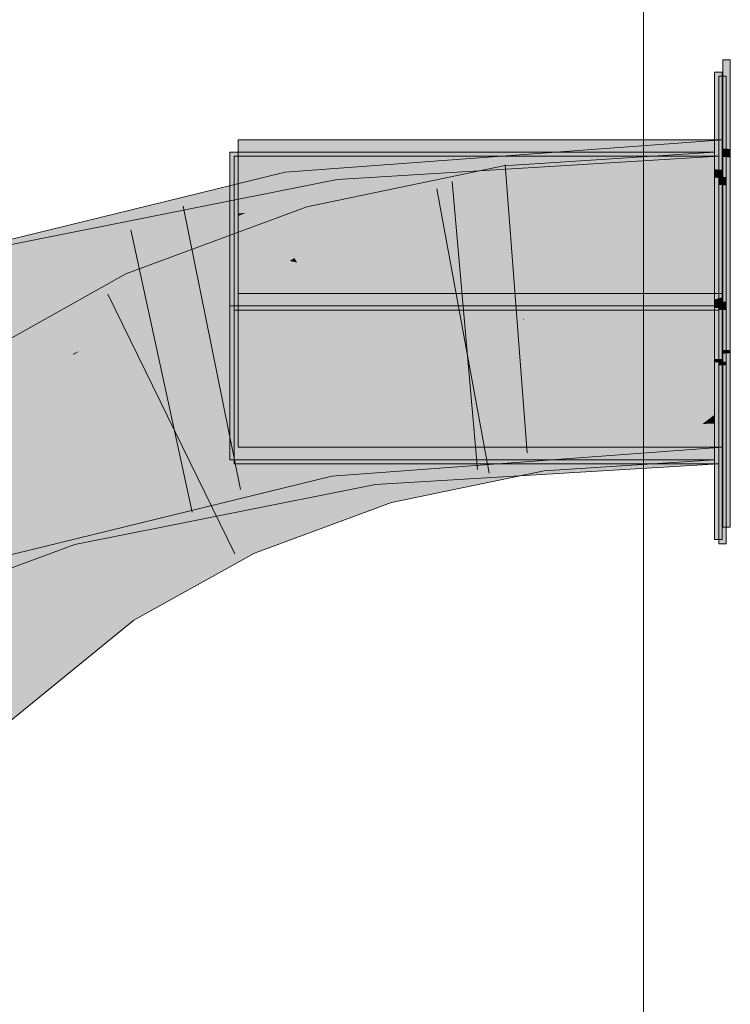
# Model space of a CAD drawing. Extents: x -500 to 300, y 62 to 1162.
# Tile 182 of 256: x 163.728 to 164.306, y 950.991 to 951.791. Entities that reach past the tile are written whole.
import ezdxf
from ezdxf.lldxf.tags import DXFTag

# ---------------------------------------------------------------- set-up
doc = ezdxf.new("R2010")
doc.units = 0
doc.layers.get('0').update_dxf_attribs({"lineweight": 13})
doc.layers.add('E_Detail_Linie_Text_Bem', color=7, linetype='Continuous', lineweight=13)
for name, color, linetype, lineweight, true_color in [('E_Leerrohr 25-A06G93S78I', 7, 'Continuous', 9, 0xff8000), ('E_Leerrohr 25-Shading', 7, 'Continuous', 9, 0xff8000), ('E_Leerrohr 32-A06G93SF8I', 7, 'Continuous', 9, 0x00b300), ('E_Leerrohr 32-Shading', 7, 'Continuous', 9, 0x00b300)]:
    doc.layers.add(name, color=color, linetype=linetype, lineweight=lineweight, true_color=true_color)
tags = doc.linetypes.add('STRICHPUNKT2-A06G93S88I', pattern=[12.7, 6.35, -3.175, 0, -3.175]).pattern_tags.tags
tags[10:11] = [DXFTag(74, 4), DXFTag(75, 0), DXFTag(340, '0'), DXFTag(46, 0.0), DXFTag(50, 0.0), DXFTag(44, 0.0), DXFTag(45, 0.0)]
tags[8:9] = [DXFTag(74, 4), DXFTag(75, 0), DXFTag(340, '0'), DXFTag(46, 0.0), DXFTag(50, 0.0), DXFTag(44, 0.0), DXFTag(45, 0.0)]
tags[6:7] = [DXFTag(74, 4), DXFTag(75, 0), DXFTag(340, '0'), DXFTag(46, 0.0), DXFTag(50, 0.0), DXFTag(44, 0.0), DXFTag(45, 0.0)]
tags[4:5] = [DXFTag(74, 4), DXFTag(75, 0), DXFTag(340, '0'), DXFTag(46, 0.0), DXFTag(50, 0.0), DXFTag(44, 0.0), DXFTag(45, 0.0)]

# ---------------------------------------------------------------- blocks, each defined once
blk = doc.blocks.new('Shading-A06G93GV8I', base_point=(241.45081, 904.12592))
at = {"layer": 'E_Leerrohr 25-Shading', "color": 31, "true_color": 0xecb67f}
for points in [[(164.306, 951.75885), (164.3, 951.75885), (164.306, 951.6864), (164.3, 951.68665)], [(164.29929, 951.74878), (164.29327, 951.74878), (164.29929, 951.66949), (164.29327, 951.66974)], [(164.30264, 951.74542), (164.29665, 951.74542), (164.30264, 951.66364), (164.29665, 951.66388)], [(164.3, 951.69385), (163.90599, 951.69385), (164.3, 951.69385), (163.93158, 951.64734)], [(163.93158, 951.64734), (163.90599, 951.69385), (163.90599, 951.6441)], [(164.3, 951.69385), (163.94685, 951.64929), (163.93712, 951.63727), (163.93361, 951.64362)], [(164.3, 951.69385), (163.93712, 951.63727), (164.3, 951.67743)], [(163.91815, 951.65277), (163.89928, 951.68378), (163.89928, 951.65039)], [(164.16396, 951.68378), (163.89928, 951.68378), (163.91815, 951.65277)], [(164.29327, 951.68378), (164.16396, 951.68378), (163.92413, 951.64294), (163.91815, 951.65277)], [(164.29327, 951.68378), (163.95392, 951.59399), (164.29327, 951.55878)], [(163.95392, 951.59399), (164.29327, 951.68378), (163.97018, 951.61011), (164.12268, 951.66492)], [(164.306, 951.6864), (164.3, 951.68665), (164.306, 951.67957), (164.3, 951.67987)], [(163.92415, 951.64532), (163.90263, 951.68042), (163.90263, 951.64294)], [(163.90263, 951.68042), (163.92415, 951.64532), (164.24155, 951.68042)], [(163.92415, 951.64532), (164.29665, 951.68042), (164.24155, 951.68042)], [(163.92415, 951.64532), (163.95984, 951.5871), (164.29665, 951.68042), (164.24136, 951.55542)], [(164.3, 951.57825), (164.3, 951.67743), (163.98407, 951.60779), (164.12358, 951.6579)], [(164.29665, 951.68042), (164.24136, 951.55542), (164.29665, 951.55542)], [(164.3, 951.67987), (164.3, 951.56885), (164.306, 951.67957), (164.306, 951.56885)], [(164.29929, 951.66949), (164.29327, 951.66974), (164.29929, 951.66272), (164.29327, 951.66302)], [(164.12268, 951.66492), (163.92413, 951.64294), (163.94878, 951.60242)], [(164.29929, 951.66272), (164.29327, 951.66302), (164.29929, 951.5896), (164.29327, 951.5896)], [(164.30264, 951.66364), (164.29665, 951.66388), (164.30264, 951.6568), (164.29665, 951.6571)], [(163.89928, 951.6402), (163.92413, 951.64294), (163.89928, 951.65039), (163.91815, 951.65277)], [(164.12358, 951.6579), (163.93712, 951.63727), (163.98407, 951.60779), (163.95152, 951.61108)], [(164.30264, 951.6568), (164.29665, 951.6571), (164.30264, 951.58795), (164.29665, 951.58795)], [(163.89928, 951.6402), (163.94878, 951.60242), (163.92413, 951.64294)], [(163.90263, 951.60065), (163.95984, 951.5871), (163.90263, 951.64294), (163.92415, 951.64532)], [(163.90599, 951.6441), (163.93361, 951.64362), (163.93158, 951.64734)], [(163.90599, 951.6441), (163.90599, 951.63385), (163.93361, 951.64362), (163.91216, 951.63452)], [(163.91216, 951.63452), (163.93712, 951.63727), (163.93361, 951.64362)], [(163.94685, 951.64929), (163.93158, 951.64734), (163.93361, 951.64362)], [(163.89928, 951.6402), (163.89928, 951.60693), (163.94878, 951.60242), (163.93666, 951.59808)], [(163.90599, 951.6319), (163.93712, 951.63727), (163.91219, 951.63452)], [(163.90599, 951.6319), (163.90599, 951.62183), (163.93712, 951.63727), (163.95152, 951.61108)], [(163.90599, 951.63385), (163.90599, 951.6319), (163.91219, 951.63452)], [(163.90599, 951.62183), (163.90599, 951.61566), (163.92569, 951.61719), (163.91788, 951.6145)], [(163.91788, 951.6145), (163.90599, 951.61566), (163.91689, 951.61414)], [(163.90599, 951.61566), (163.90599, 951.59369), (164.13351, 951.58331)], [(163.97121, 951.60638), (163.95152, 951.61108), (163.91689, 951.61414), (163.91788, 951.6145)], [(163.91788, 951.6145), (163.95152, 951.61108), (163.92569, 951.61719)], [(163.97018, 951.61011), (163.94878, 951.60242), (163.9516, 951.59778)], [(163.97121, 951.60638), (163.97772, 951.60547), (163.95152, 951.61108), (163.98407, 951.60779)], [(163.95392, 951.59399), (163.97018, 951.61011), (163.9516, 951.59778)], [(163.89928, 951.59967), (163.95392, 951.59399), (163.89928, 951.60693)], [(163.94878, 951.60242), (163.93666, 951.59808), (163.9516, 951.59778), (163.94798, 951.5954)], [(163.98407, 951.60779), (163.97772, 951.60547), (164.25676, 951.58008), (164.11292, 951.58624)], [(164.3, 951.57825), (163.98407, 951.60779), (164.25676, 951.58008)], [(163.95392, 951.59399), (163.89928, 951.59967), (163.97627, 951.58868)], [(164.1358, 951.56598), (163.89928, 951.59967), (163.92081, 951.57581), (163.89928, 951.57941)], [(163.90263, 951.59351), (163.95984, 951.5871), (163.90263, 951.60065)], [(163.94798, 951.5954), (163.95392, 951.59399), (163.9516, 951.59778)], [(163.95984, 951.5871), (163.90263, 951.59351), (163.97795, 951.58282)], [(164.13657, 951.56024), (163.90263, 951.59351), (163.92165, 951.57007), (163.90263, 951.57318)], [(163.91833, 951.59314), (163.90599, 951.59369), (163.95651, 951.58679), (163.90599, 951.58948)], [(163.90599, 951.58948), (163.90599, 951.56885), (164.3, 951.56885)], [(164.3, 951.56885), (164.3, 951.57568), (163.95651, 951.58679), (163.91833, 951.59314)], [(164.1358, 951.56598), (164.29327, 951.55878), (163.97627, 951.58868), (163.95392, 951.59399)], [(164.13657, 951.56024), (164.24136, 951.55542), (163.97795, 951.58282), (163.95984, 951.5871)], [(164.11292, 951.58624), (164.13351, 951.58331), (164.25676, 951.58008), (164.3, 951.57568)], [(164.29929, 951.5896), (164.29327, 951.5896), (164.29929, 951.56384), (164.29327, 951.56384)], [(164.30264, 951.58795), (164.29665, 951.58795), (164.30264, 951.56213), (164.29665, 951.56213)], [(163.89928, 951.57941), (163.89928, 951.57684), (163.92081, 951.57581)], [(164.3, 951.57568), (164.3, 951.57825), (164.25676, 951.58008)], [(163.92082, 951.57581), (163.89928, 951.57684), (163.95917, 951.56946), (163.89928, 951.57263)], [(164.06718, 951.56384), (163.89928, 951.57263), (163.89928, 951.56384)], [(163.90263, 951.57318), (163.90263, 951.57092), (163.92165, 951.57007)], [(163.92165, 951.57007), (163.90263, 951.57092), (163.96005, 951.56372), (163.90263, 951.56671)], [(164.16357, 951.55878), (164.29327, 951.55878), (163.95917, 951.56946), (163.92082, 951.57581)], [(164.1181, 951.55542), (164.24136, 951.55542), (163.96005, 951.56372), (163.92165, 951.57007)], [(164.16357, 951.55878), (164.06718, 951.56384), (163.89928, 951.55878), (163.89928, 951.56384)], [(163.90263, 951.56671), (163.90263, 951.55542), (164.1181, 951.55542)], [(163.98958, 951.56213), (164.3, 951.56885), (163.90599, 951.56213), (163.90599, 951.56885)], [(164.3, 951.44385), (164.3, 951.56213), (163.90599, 951.44385), (164.28745, 951.56213)], [(163.98622, 951.55396), (163.90599, 951.44385), (164.12306, 951.56213), (164.28745, 951.56213)], [(163.90599, 951.55768), (163.90599, 951.54913), (164.09456, 951.56213), (164.12306, 951.56213)], [(163.90599, 951.55768), (164.09456, 951.56213), (163.92323, 951.5589)], [(163.90599, 951.56036), (163.98958, 951.56213), (163.90599, 951.56213)], [(163.96039, 951.56152), (163.92325, 951.5589), (163.98958, 951.56213), (164.09456, 951.56213)], [(163.98958, 951.56213), (164.09456, 951.56213), (164.06718, 951.56384), (164.18318, 951.56384)], [(164.18318, 951.56384), (164.3, 951.56604), (164.06718, 951.56384), (164.3, 951.56885)], [(164.12306, 951.56213), (164.13622, 951.56293), (164.09456, 951.56213)], [(164.12306, 951.56213), (164.28745, 951.56213), (164.18318, 951.56384), (164.29286, 951.56384)], [(164.12306, 951.56213), (164.18318, 951.56384), (164.13622, 951.56293)], [(164.29286, 951.56384), (164.3, 951.56604), (164.18318, 951.56384)], [(164.28745, 951.56213), (164.3, 951.56213), (164.29286, 951.56384), (164.3, 951.56384)], [(164.3, 951.56384), (164.3, 951.56604), (164.29286, 951.56384)], [(164.29327, 951.56384), (164.29327, 951.55878), (164.29929, 951.56384), (164.29929, 951.55878)], [(164.29665, 951.56213), (164.29665, 951.55542), (164.30264, 951.56213), (164.30264, 951.55542)], [(164.306, 951.52301), (164.306, 951.56885), (164.3, 951.52289), (164.3, 951.56885)], [(164.08598, 951.55713), (164.16357, 951.55878), (163.89928, 951.55713), (163.89928, 951.55878)], [(163.89928, 951.5531), (164.08598, 951.55713), (163.89928, 951.55713)], [(163.89928, 951.54156), (164.13715, 951.55585), (163.89928, 951.55005), (163.92426, 951.55182)], [(163.89928, 951.5531), (163.89928, 951.55133), (163.96147, 951.55444), (163.92427, 951.55182)], [(164.29665, 951.55542), (163.90263, 951.43042), (164.29665, 951.43042)], [(163.90263, 951.43042), (164.29665, 951.55542), (164.13747, 951.55347), (164.24136, 951.55542)], [(163.90263, 951.54901), (164.24136, 951.55542), (163.90263, 951.55078), (164.1181, 951.55542)], [(164.1181, 951.55542), (163.90263, 951.55542), (163.90263, 951.55078)], [(163.90599, 951.55859), (163.92325, 951.5589), (163.90599, 951.56036), (163.96039, 951.56152)], [(163.92323, 951.5589), (163.90599, 951.55859), (163.90599, 951.55768)], [(164.13715, 951.55585), (163.90964, 951.5387), (164.29327, 951.55713), (164.29327, 951.43378)], [(163.90964, 951.5387), (164.13715, 951.55585), (163.98824, 951.54688)], [(163.96147, 951.55444), (163.92427, 951.55182), (164.08598, 951.55713), (164.20467, 951.55713)], [(164.20467, 951.55713), (164.29327, 951.55878), (164.08598, 951.55713), (164.16357, 951.55878)], [(164.13715, 951.55585), (164.29327, 951.55713), (164.20467, 951.55713)], [(164.29327, 951.55713), (164.29327, 951.55878), (164.20467, 951.55713)], [(164.29929, 951.55713), (164.29929, 951.55878), (164.29327, 951.55713), (164.29327, 951.55878)], [(164.29327, 951.51562), (164.29929, 951.51575), (164.29327, 951.55713), (164.29929, 951.55713)], [(164.30264, 951.51349), (164.30264, 951.55542), (164.29665, 951.51337), (164.29665, 951.55542)], [(163.92426, 951.55182), (163.89928, 951.55133), (163.89928, 951.55005)], [(163.89928, 951.54156), (163.90964, 951.5387), (163.98824, 951.54688)], [(163.90263, 951.53558), (163.90263, 951.43042), (163.98891, 951.54456), (164.13747, 951.55347)], [(164.13747, 951.55347), (163.90263, 951.54901), (163.90263, 951.53937)], [(163.90599, 951.44385), (163.98622, 951.55396), (163.90599, 951.54559)], [(163.98622, 951.55396), (163.90599, 951.54913), (163.90599, 951.54559)], [(163.90964, 951.5387), (163.89928, 951.54156), (163.89928, 951.53766)], [(163.89928, 951.43378), (164.29327, 951.43378), (163.89928, 951.53766), (163.90964, 951.5387)], [(163.90263, 951.53937), (163.90263, 951.53558), (163.98891, 951.54456)], [(164.306, 951.5202), (164.306, 951.52301), (164.3, 951.52008), (164.3, 951.52289)], [(164.29929, 951.51294), (164.29929, 951.51575), (164.29327, 951.51282), (164.29327, 951.51562)], [(164.3, 951.52008), (164.3, 951.37885), (164.306, 951.5202), (164.306, 951.37885)], [(164.29327, 951.51282), (164.29327, 951.36877), (164.29929, 951.51294), (164.29929, 951.36877)], [(164.30264, 951.51062), (164.30264, 951.51349), (164.29665, 951.5105), (164.29665, 951.51337)], [(164.29665, 951.5105), (164.29665, 951.36542), (164.30264, 951.51062), (164.30264, 951.36542)]]:
    blk.add_solid(points, dxfattribs=at)
at = {"layer": 'E_Leerrohr 25-Shading', "color": 43, "true_color": 0xd7ab7f}
for points in [[(164.12161, 951.67267), (164.12643, 951.63635), (164.29327, 951.68378), (164.29327, 951.64716)], [(164.12161, 951.67267), (163.96181, 951.63947), (164.12233, 951.66724), (163.96956, 951.61237)], [(163.96956, 951.61237), (163.97186, 951.60425), (164.12233, 951.66724), (164.12643, 951.63635)], [(163.96181, 951.63947), (163.81456, 951.58484), (163.93893, 951.59204), (163.82986, 951.55157)], [(163.96181, 951.63947), (163.93893, 951.59204), (163.96956, 951.61237)], [(163.93893, 951.59204), (163.97186, 951.60425), (163.96956, 951.61237)], [(163.77518, 951.52454), (163.81456, 951.58484), (163.68945, 951.49194), (163.67805, 951.50824)], [(163.79539, 951.53223), (163.82986, 951.55157), (163.77518, 951.52454), (163.81456, 951.58484)], [(163.77742, 951.52216), (163.79539, 951.53223), (163.77235, 951.52026), (163.77518, 951.52454)], [(163.69124, 951.48938), (163.77235, 951.52026), (163.68945, 951.49194), (163.77518, 951.52454)], [(163.77235, 951.52026), (163.77142, 951.5188), (163.77742, 951.52216)], [(163.77142, 951.5188), (163.77235, 951.52026), (163.69183, 951.48853), (163.69124, 951.48938)], [(163.69183, 951.48853), (163.69902, 951.47821), (163.77142, 951.5188)], [(164.16429, 951.45844), (164.24452, 951.46722), (164.15018, 951.45789), (164.14975, 951.46112)], [(164.28342, 951.46283), (164.29327, 951.4704), (164.16426, 951.45844), (164.24452, 951.46722)], [(164.29327, 951.4632), (164.29327, 951.4704), (164.28342, 951.46283)], [(164.13069, 951.45715), (164.10823, 951.4491), (164.14975, 951.46112), (164.12343, 951.45227)], [(164.14975, 951.46112), (164.12343, 951.45227), (164.13902, 951.45557)], [(164.15018, 951.45789), (164.14975, 951.46112), (164.13902, 951.45557)], [(164.15031, 951.45685), (164.16429, 951.45844), (164.15018, 951.45789)], [(164.15031, 951.45685), (164.24121, 951.43042), (164.16426, 951.45844), (164.28342, 951.46283)], [(164.29327, 951.43616), (164.29327, 951.4632), (164.24121, 951.43042), (164.28342, 951.46283)], [(164.11452, 951.4538), (164.0204, 951.43427), (164.02409, 951.42133)], [(164.10823, 951.4491), (164.02473, 951.41913), (164.12343, 951.45227)], [(164.12343, 951.45227), (164.02473, 951.41913), (164.12202, 951.44672), (164.02664, 951.41248)], [(164.15457, 951.42487), (164.15031, 951.45685), (164.03046, 951.39905), (164.12202, 951.44672)], [(164.10823, 951.4491), (164.13069, 951.45715), (164.09187, 951.44568), (164.11452, 951.4538)], [(164.12202, 951.44672), (164.15031, 951.45685), (164.13902, 951.45557), (164.15018, 951.45789)], [(164.12343, 951.45227), (164.12202, 951.44672), (164.13902, 951.45557)], [(164.24121, 951.43042), (164.15031, 951.45685), (164.15457, 951.42487)], [(164.02473, 951.41913), (164.10823, 951.4491), (164.02409, 951.42133), (164.09187, 951.44568)], [(164.02664, 951.41248), (164.03046, 951.39905), (164.12202, 951.44672)], [(164.0204, 951.43427), (163.90379, 951.39099), (163.9398, 951.36542), (163.91911, 951.35773)], [(164.0204, 951.43427), (163.9398, 951.36542), (164.02409, 951.42133)], [(164.24121, 951.43042), (164.29327, 951.43378), (164.29327, 951.43616)], [(164.02409, 951.42133), (163.9398, 951.36542), (164.02473, 951.41913), (163.94885, 951.36877)], [(164.02473, 951.41913), (163.94885, 951.36877), (164.02664, 951.41248), (163.976, 951.37885)], [(163.976, 951.37885), (164.03046, 951.39905), (164.02664, 951.41248)], [(163.80023, 951.33331), (163.82118, 951.30328), (163.90379, 951.39099), (163.91911, 951.35773)], [(163.80023, 951.33331), (163.6731, 951.22968), (163.80374, 951.32825)], [(163.6731, 951.22968), (163.69876, 951.20355), (163.80374, 951.32825), (163.82118, 951.30328)]]:
    blk.add_solid(points, dxfattribs=at)
at = {"layer": 'E_Leerrohr 25-Shading', "color": 31, "true_color": 0xfabd7f}
for points in [[(164.12643, 951.63635), (164.13809, 951.54877), (164.29327, 951.64716), (164.29327, 951.55878)], [(163.97186, 951.60425), (163.99612, 951.51929), (164.12643, 951.63635), (164.13809, 951.54877)], [(163.82986, 951.55157), (163.86684, 951.47131), (163.97186, 951.60425), (163.99612, 951.51929)], [(164.29327, 951.4704), (164.24136, 951.55542), (164.14835, 951.47162), (164.13809, 951.54877)], [(164.29327, 951.5564), (164.29327, 951.55878), (164.24136, 951.55542)], [(164.24136, 951.55542), (164.25681, 951.55475), (164.27966, 951.55615)], [(164.24136, 951.55542), (164.29327, 951.4704), (164.29327, 951.55304)], [(164.25681, 951.55475), (164.29327, 951.55304), (164.27966, 951.55615), (164.29327, 951.5564)], [(163.69902, 951.47821), (163.74962, 951.40576), (163.82986, 951.55157), (163.86684, 951.47131)], [(164.11821, 951.54462), (164.13771, 951.54724), (164.13809, 951.54877)], [(164.11821, 951.54462), (164.12468, 951.49475), (164.13771, 951.54724)], [(164.11995, 951.47571), (164.14835, 951.47162), (164.13771, 951.54724), (164.13829, 951.5473)], [(164.13829, 951.5473), (164.13809, 951.54877), (164.13771, 951.54724)], [(164.00386, 951.49219), (164.11821, 951.54462), (163.99612, 951.51929)], [(164.00386, 951.49219), (164.11995, 951.47571), (164.11821, 951.54462), (164.12468, 951.49475)], [(164.00386, 951.49219), (163.99612, 951.51929), (163.95462, 951.50385)], [(163.92746, 951.49377), (164.00891, 951.47449), (163.95462, 951.50385), (164.00386, 951.49219)], [(164.0204, 951.43427), (163.91841, 951.49042), (163.89407, 951.41211), (163.86684, 951.47131)], [(164.0106, 951.46863), (164.00891, 951.47449), (163.91841, 951.49042), (163.92746, 951.49377)], [(163.91841, 951.49042), (164.0204, 951.43427), (164.0106, 951.46863)], [(164.00891, 951.47449), (164.11588, 951.45929), (164.00386, 951.49219), (164.11995, 951.47571)], [(163.54921, 951.35577), (163.61115, 951.29272), (163.69902, 951.47821), (163.74962, 951.40576)], [(164.11452, 951.4538), (164.11588, 951.45929), (164.0106, 951.46863), (164.00891, 951.47449)], [(164.12883, 951.46039), (164.11995, 951.47571), (164.11603, 951.45996)], [(164.11995, 951.47571), (164.12883, 951.46039), (164.14835, 951.47162), (164.14975, 951.46112)], [(163.86684, 951.47131), (163.74962, 951.40576), (163.89407, 951.41211), (163.7588, 951.39264)], [(164.0106, 951.46863), (164.0204, 951.43427), (164.11452, 951.4538)], [(164.29327, 951.4704), (164.14835, 951.47162), (164.24452, 951.46722)], [(164.14835, 951.47162), (164.14975, 951.46112), (164.24452, 951.46722)], [(164.11588, 951.45929), (164.11452, 951.4538), (164.13069, 951.45715)], [(164.11588, 951.45929), (164.13069, 951.45715), (164.11603, 951.45996), (164.12883, 951.46039)], [(164.12883, 951.46039), (164.13069, 951.45715), (164.14975, 951.46112)], [(164.0204, 951.43427), (163.89407, 951.41211), (163.90379, 951.39099)], [(163.89407, 951.41211), (163.7588, 951.39264), (163.90379, 951.39099), (163.78725, 951.35187)], [(163.74962, 951.40576), (163.72948, 951.38934), (163.7588, 951.39264)], [(163.77963, 951.34961), (163.72948, 951.38934), (163.62413, 951.30334)], [(163.7588, 951.39264), (163.72948, 951.38934), (163.78725, 951.35187), (163.77963, 951.34961)], [(163.78725, 951.35187), (163.80023, 951.33331), (163.90379, 951.39099)], [(163.80023, 951.33331), (163.77963, 951.34961), (163.61115, 951.29272), (163.62413, 951.30334)], [(163.77963, 951.34961), (163.80023, 951.33331), (163.78725, 951.35187)], [(163.80023, 951.33331), (163.61115, 951.29272), (163.64771, 951.25555)], [(163.6731, 951.22968), (163.80023, 951.33331), (163.64771, 951.25555)]]:
    blk.add_solid(points, dxfattribs=at)
at = {"layer": 'E_Leerrohr 32-Shading', "color": 83, "true_color": 0x7fbd7f}
for points in [[(163.94864, 951.6377), (164.3, 951.65924), (164.11847, 951.68042), (164.3, 951.69385)], [(164.11847, 951.68042), (163.94405, 951.66754), (163.94542, 951.65857)], [(163.94864, 951.6377), (164.11847, 951.68042), (163.94542, 951.65857)], [(164.10335, 951.6604), (164.29665, 951.68042), (164.10228, 951.66864)], [(164.10336, 951.6604), (164.10367, 951.65808), (164.29665, 951.68042), (164.28082, 951.67639)], [(164.28082, 951.67639), (164.10367, 951.65808), (164.2334, 951.66437), (164.10458, 951.65106)], [(164.29665, 951.67096), (164.29665, 951.67804), (164.2334, 951.66437), (164.28082, 951.67639)], [(164.29665, 951.67804), (164.29665, 951.68042), (164.28082, 951.67639)], [(163.90865, 951.65887), (163.91083, 951.64386), (163.94405, 951.66754), (163.93513, 951.65417)], [(163.94542, 951.65857), (163.94405, 951.66754), (163.93513, 951.65417)], [(163.98804, 951.6485), (164.10335, 951.6604), (163.98639, 951.66162), (164.10228, 951.66864)], [(164.10701, 951.63232), (164.29665, 951.6438), (164.2334, 951.66437), (164.29665, 951.67096)], [(163.7059, 951.60553), (163.98804, 951.6485), (163.98639, 951.66162)], [(163.84262, 951.61481), (163.90865, 951.65887), (163.74065, 951.60052), (163.73569, 951.61652)], [(163.90865, 951.65887), (163.84262, 951.61481), (163.91083, 951.64386)], [(163.93513, 951.65417), (163.93282, 951.65076), (163.94542, 951.65857), (163.94579, 951.65625)], [(164.3, 951.65924), (163.94864, 951.6377), (164.1252, 951.646)], [(163.94942, 951.63263), (163.94962, 951.63135), (164.3, 951.65924), (164.3, 951.65723)], [(163.98804, 951.6485), (163.98834, 951.64618), (164.10336, 951.6604), (164.10367, 951.65808)], [(164.10367, 951.65808), (163.98834, 951.64618), (164.10458, 951.65106), (163.98923, 951.6391)], [(164.10458, 951.65106), (164.10701, 951.63232), (164.2334, 951.66437)], [(163.93513, 951.65417), (163.91083, 951.64386), (163.93282, 951.65076), (163.91116, 951.64154)], [(163.91116, 951.64154), (163.91278, 951.63025), (163.93282, 951.65076), (163.92021, 951.6319)], [(163.93282, 951.65076), (163.92021, 951.6319), (163.94579, 951.65625), (163.94858, 951.63812)], [(163.98923, 951.6391), (163.99054, 951.62872), (164.10458, 951.65106), (164.10701, 951.63232)], [(163.7059, 951.60553), (163.80235, 951.59692), (163.98804, 951.6485), (163.87361, 951.60895)], [(163.91083, 951.64386), (163.84262, 951.61481), (163.91116, 951.64154), (163.85468, 951.61749)], [(163.98804, 951.6485), (163.87361, 951.60895), (163.98834, 951.64618), (163.88748, 951.61133)], [(163.98834, 951.64618), (163.88748, 951.61133), (163.98923, 951.6391), (163.92908, 951.61835)], [(163.94864, 951.6377), (163.94942, 951.63263), (164.1252, 951.646)], [(163.85468, 951.61749), (163.91278, 951.63025), (163.91116, 951.64154)], [(163.94942, 951.63263), (163.94864, 951.6377), (163.91402, 951.62262), (163.91913, 951.63025)], [(163.91913, 951.63025), (163.94864, 951.6377), (163.92021, 951.6319), (163.94858, 951.63812)], [(163.92908, 951.61835), (163.99054, 951.62872), (163.98923, 951.6391)], [(163.63527, 951.55859), (163.91913, 951.63025), (163.63187, 951.56854), (163.92021, 951.6319)], [(163.80276, 951.5954), (163.91402, 951.62262), (163.83446, 951.60889), (163.91913, 951.63025)], [(163.89182, 951.60547), (163.99097, 951.62531), (163.91689, 951.61414), (163.99054, 951.62872)], [(163.91402, 951.62262), (163.94962, 951.63135), (163.94942, 951.63263)], [(163.92569, 951.61719), (163.9662, 951.6239), (163.92908, 951.61835), (163.99054, 951.62872)], [(163.99054, 951.62872), (163.99097, 951.62531), (164.10701, 951.63232)], [(163.9662, 951.6239), (163.87109, 951.60809), (163.85042, 951.60095)], [(163.88748, 951.61133), (163.88475, 951.61035), (163.92908, 951.61835), (163.92569, 951.61719)], [(163.73569, 951.61652), (163.62474, 951.58936), (163.74065, 951.60052)], [(163.84262, 951.61481), (163.74065, 951.60052), (163.80644, 951.60687)], [(163.84142, 951.5954), (163.89182, 951.60547), (163.86703, 951.60425), (163.91689, 951.61414)], [(163.87361, 951.60895), (163.87109, 951.60809), (163.88748, 951.61133), (163.88475, 951.61035)], [(163.63658, 951.55475), (163.78905, 951.59204), (163.63527, 951.55859), (163.82013, 951.60529)], [(163.80235, 951.59692), (163.7059, 951.60553), (163.71172, 951.58466)], [(163.87109, 951.60809), (163.71254, 951.58173), (163.85042, 951.60095), (163.71469, 951.57404)], [(163.7424, 951.59491), (163.80644, 951.60687), (163.74065, 951.60052)], [(163.74301, 951.59296), (163.80644, 951.60687), (163.7424, 951.59491)], [(163.82013, 951.60529), (163.78905, 951.59204), (163.83446, 951.60889), (163.80276, 951.5954)], [(163.81039, 951.59802), (163.87109, 951.60809), (163.80235, 951.59692), (163.87361, 951.60895)], [(163.86703, 951.60425), (163.85042, 951.60095), (163.84142, 951.5954), (163.82462, 951.59204)], [(163.63005, 951.57385), (163.7424, 951.59491), (163.62474, 951.58936), (163.74065, 951.60052)], [(163.70258, 951.5874), (163.67644, 951.57831), (163.7424, 951.59491), (163.74301, 951.59296)], [(163.71254, 951.58173), (163.80235, 951.59692), (163.71172, 951.58466)], [(163.80235, 951.59692), (163.71254, 951.58173), (163.81039, 951.59802)], [(163.85042, 951.60095), (163.71469, 951.57404), (163.82462, 951.59204), (163.71574, 951.57025)], [(164.27602, 951.47388), (164.3, 951.48047), (164.1098, 951.46588), (164.12068, 951.46722)], [(164.3, 951.46936), (164.3, 951.47504), (164.25276, 951.46753), (164.27602, 951.47388)], [(164.3, 951.47504), (164.3, 951.48047), (164.27602, 951.47388)], [(164.06342, 951.46002), (163.97766, 951.44928), (164.25276, 951.46753), (164.11771, 951.43042)], [(164.1098, 951.46588), (164.06342, 951.46002), (164.27602, 951.47388), (164.25276, 951.46753)], [(164.10983, 951.46588), (164.12068, 951.46722), (164.08771, 951.46484)], [(164.11771, 951.43042), (164.3, 951.45337), (164.25276, 951.46753), (164.3, 951.46936)], [(164.29665, 951.46704), (164.12361, 951.45349), (164.29497, 951.46674), (164.18579, 951.45544)], [(164.29665, 951.46704), (164.13339, 951.45715), (164.12996, 951.45398), (164.12959, 951.45679)], [(164.29497, 951.46674), (164.18576, 951.45544), (164.24637, 951.4574)], [(164.29665, 951.45905), (164.29665, 951.46704), (164.24637, 951.4574)], [(163.97652, 951.4566), (164.06342, 951.46002), (164.08771, 951.46484), (164.10983, 951.46588)], [(163.97652, 951.4566), (163.97766, 951.44928), (164.06342, 951.46002)], [(164.13426, 951.42065), (164.29665, 951.43042), (164.24637, 951.4574), (164.29665, 951.45905)], [(163.97658, 951.45624), (163.97652, 951.4566), (163.75717, 951.36542), (163.96506, 951.4538)], [(163.97658, 951.45624), (163.75717, 951.36542), (163.7709, 951.36877)], [(163.94513, 951.44537), (163.96506, 951.4538), (163.79909, 951.41321)], [(163.97658, 951.45624), (163.94049, 951.44092), (163.97766, 951.44928), (163.94151, 951.4339)], [(164.05202, 951.45117), (164.07782, 951.4538), (164.01309, 951.44989)], [(164.01344, 951.4472), (164.05202, 951.45117), (164.01309, 951.44989)], [(164.01373, 951.44482), (164.08546, 951.45221), (164.01344, 951.4472), (164.05202, 951.45117)], [(164.13, 951.45367), (164.12361, 951.45349), (164.01462, 951.43781), (164.01373, 951.44482)], [(164.08546, 951.45221), (164.01373, 951.44482), (164.12361, 951.45349)], [(164.13, 951.45367), (164.01462, 951.43781), (164.13051, 951.44977)], [(164.08546, 951.45221), (164.13339, 951.45715), (164.05202, 951.45117), (164.07782, 951.4538)], [(164.12959, 951.45679), (164.08546, 951.45221), (164.12996, 951.45398), (164.12361, 951.45349)], [(164.3, 951.45337), (164.11771, 951.43042), (164.3, 951.45099), (164.16328, 951.43378)], [(164.18579, 951.45544), (164.13, 951.45367), (164.13051, 951.44977)], [(164.24637, 951.4574), (164.18576, 951.45544), (164.13235, 951.43555), (164.13052, 951.44977)], [(164.13426, 951.42065), (164.24637, 951.4574), (164.13235, 951.43555)], [(164.16328, 951.43378), (164.3, 951.44385), (164.3, 951.45099)], [(163.75717, 951.36542), (163.94513, 951.44537), (163.6938, 951.38745), (163.79909, 951.41321)], [(163.96954, 951.43439), (164.01309, 951.44989), (163.76326, 951.40002)], [(164.01344, 951.4472), (163.77652, 951.36542), (164.01373, 951.44482), (163.79335, 951.36877)], [(164.01373, 951.44482), (163.79335, 951.36877), (164.01462, 951.43781), (163.8438, 951.37885)], [(163.97766, 951.44928), (163.94151, 951.4339), (163.9821, 951.42041), (163.94478, 951.41132)], [(164.01344, 951.4472), (164.01309, 951.44989), (163.98256, 951.43652), (163.96954, 951.43439)], [(164.11771, 951.43042), (163.97766, 951.44928), (163.9821, 951.42041)], [(164.13052, 951.44977), (164.01462, 951.43781), (164.13235, 951.43555), (164.01767, 951.41357)], [(163.77652, 951.36542), (163.96954, 951.43439), (163.7731, 951.36475), (163.76326, 951.40002)], [(163.94049, 951.44092), (163.7709, 951.36877), (163.94151, 951.4339), (163.8121, 951.37885)], [(163.96954, 951.43439), (163.77652, 951.36542), (163.98256, 951.43652)], [(163.8438, 951.37885), (164.01767, 951.41357), (164.01462, 951.43781)], [(164.01767, 951.41357), (164.13426, 951.42065), (164.13235, 951.43555)], [(163.94151, 951.4339), (163.8121, 951.37885), (163.94478, 951.41132)], [(163.65103, 951.33331), (163.76326, 951.40002), (163.64459, 951.35626)], [(163.65573, 951.32147), (163.7731, 951.36475), (163.65103, 951.33331), (163.76326, 951.40002)], [(163.75717, 951.36542), (163.6938, 951.38745), (163.70564, 951.35284)]]:
    blk.add_solid(points, dxfattribs=at)
at = {"layer": 'E_Leerrohr 32-Shading', "color": 83, "true_color": 0x7fd57f}
for points in [[(163.94962, 951.63135), (163.96307, 951.54401), (164.3, 951.65723), (164.3, 951.56885)], [(164.10701, 951.63232), (164.11516, 951.56891), (164.29665, 951.6438), (164.12762, 951.56842)], [(164.29665, 951.56494), (164.29665, 951.6438), (164.23444, 951.56384), (164.12762, 951.56842)], [(163.96182, 951.55206), (163.94962, 951.63135), (163.92461, 951.54944), (163.91402, 951.62262)], [(164.11293, 951.58624), (164.10701, 951.63232), (163.99525, 951.59125), (163.99097, 951.62531)], [(163.92461, 951.54944), (163.91402, 951.62262), (163.64513, 951.52972), (163.63658, 951.55475)], [(163.99525, 951.59125), (163.99097, 951.62531), (163.89182, 951.60547)], [(163.84142, 951.5954), (163.99744, 951.57397), (163.89182, 951.60547), (163.99525, 951.59125)], [(163.82462, 951.59204), (163.99817, 951.56824), (163.84142, 951.5954), (163.99744, 951.57397)], [(163.71574, 951.57025), (163.99817, 951.56824), (163.82462, 951.59204)], [(163.99744, 951.57397), (164.11516, 951.56891), (163.99525, 951.59125), (164.11293, 951.58624)], [(163.92613, 951.55542), (163.71574, 951.57025), (163.72316, 951.5437)], [(163.99817, 951.56824), (163.71574, 951.57025), (163.99925, 951.55963), (163.92613, 951.55542)], [(163.99817, 951.56824), (164.11589, 951.56317), (163.99744, 951.57397), (164.11516, 951.56891)], [(164.11589, 951.56317), (163.99817, 951.56824), (164.11609, 951.56171), (163.99925, 951.55963)], [(164.11516, 951.56891), (164.11589, 951.56317), (164.12762, 951.56842)], [(164.20804, 951.56335), (164.12762, 951.56842), (164.13974, 951.56213), (164.11589, 951.56317)], [(164.13974, 951.56213), (164.11589, 951.56317), (164.11609, 951.56171)], [(164.25742, 951.55713), (164.13974, 951.56213), (164.11699, 951.55463), (164.11609, 951.56171)], [(164.23444, 951.56384), (164.12762, 951.56842), (164.20804, 951.56335)], [(164.23668, 951.55798), (164.26414, 951.55981), (164.13974, 951.56213), (164.20804, 951.56335)], [(164.16357, 951.55878), (164.2218, 951.56006), (164.3, 951.56885)], [(164.26414, 951.55981), (164.28882, 951.56152), (164.20804, 951.56335), (164.23444, 951.56384)], [(164.3, 951.56885), (164.2218, 951.56006), (164.3, 951.56403), (164.25165, 951.56067)], [(164.29665, 951.56116), (164.29665, 951.56494), (164.23444, 951.56384)], [(164.29257, 951.56158), (164.3, 951.56403), (164.25165, 951.56067)], [(164.3, 951.56177), (164.3, 951.56403), (164.29257, 951.56158)], [(163.72513, 951.53662), (163.98187, 951.55151), (163.72316, 951.5437), (163.92613, 951.55542)], [(163.92613, 951.55542), (163.98187, 951.55151), (163.99925, 951.55963), (164.00015, 951.55255)], [(164.1181, 951.55542), (163.96307, 951.54401), (164.15092, 951.55371), (163.96356, 951.54071)], [(163.99925, 951.55963), (164.00015, 951.55255), (164.11609, 951.56171), (164.11699, 951.55463)], [(164.00015, 951.55255), (164.00044, 951.55017), (164.11699, 951.55463), (164.11729, 951.55225)], [(164.29665, 951.55542), (164.00308, 951.5293), (164.08446, 951.47644), (164.0209, 951.47919)], [(164.00308, 951.5293), (164.29665, 951.55542), (164.11829, 951.54462)], [(164.08446, 951.47644), (164.26004, 951.46899), (164.29665, 951.55542), (164.29665, 951.47137)], [(164.11699, 951.55463), (164.11729, 951.55225), (164.25742, 951.55713), (164.29665, 951.55542)], [(164.25696, 951.55475), (164.11729, 951.55225), (164.1181, 951.54602)], [(164.1181, 951.55542), (164.19572, 951.55713), (164.16357, 951.55878)], [(164.15092, 951.55371), (164.2018, 951.55725), (164.1181, 951.55542)], [(164.11829, 951.54462), (164.29665, 951.55542), (164.1181, 951.54602), (164.25696, 951.55475)], [(164.21135, 951.55627), (164.1981, 951.55701), (164.16335, 951.55304), (164.15092, 951.55371)], [(164.26778, 951.55334), (164.21135, 951.55627), (164.25285, 951.5484), (164.16335, 951.55304)], [(164.16357, 951.55878), (164.19572, 951.55713), (164.2218, 951.56006)], [(164.2218, 951.56006), (164.19572, 951.55713), (164.25165, 951.56067), (164.2018, 951.55725)], [(164.23671, 951.55798), (164.2018, 951.55725), (164.21136, 951.55627), (164.1981, 951.55701)], [(164.2018, 951.55725), (164.28493, 951.55902), (164.25165, 951.56067), (164.29257, 951.56158)], [(164.28493, 951.55902), (164.23671, 951.55798), (164.26778, 951.55334), (164.21136, 951.55627)], [(164.29665, 951.5578), (164.26414, 951.55981), (164.25742, 951.55713), (164.23668, 951.55798)], [(164.29665, 951.5578), (164.25742, 951.55713), (164.29665, 951.55719), (164.27968, 951.55615)], [(164.29665, 951.56116), (164.28882, 951.56152), (164.29665, 951.5578), (164.26414, 951.55981)], [(164.28493, 951.55902), (164.26778, 951.55334), (164.3, 951.55939), (164.3, 951.55164)], [(164.27968, 951.55615), (164.29665, 951.55542), (164.29665, 951.55719)], [(164.28493, 951.55902), (164.3, 951.55939), (164.29257, 951.56158), (164.3, 951.56177)], [(163.92667, 951.5351), (163.92461, 951.54944), (163.66519, 951.47113), (163.64513, 951.52972)], [(163.72578, 951.5343), (164.00044, 951.55017), (163.72513, 951.53662), (163.98187, 951.55151)], [(163.77359, 951.49475), (163.96185, 951.54797), (163.73895, 951.48706), (163.72578, 951.5343)], [(164.00145, 951.54218), (164.00044, 951.55017), (163.88564, 951.52643), (163.96185, 951.54797)], [(163.96307, 951.54401), (163.96182, 951.55206), (163.92667, 951.5351), (163.92461, 951.54944)], [(164.13756, 951.5528), (163.96356, 951.54071), (163.96542, 951.52869)], [(163.98187, 951.55151), (164.00044, 951.55017), (164.00015, 951.55255)], [(164.11758, 951.54999), (164.11729, 951.55225), (164.00145, 951.54218), (164.00044, 951.55017)], [(164.00145, 951.54218), (164.00203, 951.5376), (164.07632, 951.54724)], [(164.00203, 951.5376), (164.11829, 951.54462), (164.07632, 951.54724), (164.11758, 951.54999)], [(164.11758, 951.54999), (164.07671, 951.54425), (164.12875, 951.55072), (164.07678, 951.54376)], [(164.07678, 951.54376), (164.08156, 951.50934), (164.12875, 951.55072), (164.14833, 951.55206)], [(164.08392, 951.49231), (164.14833, 951.55206), (164.08156, 951.50934)], [(164.08392, 951.49231), (164.25285, 951.5484), (164.14833, 951.55206), (164.16335, 951.55304)], [(164.08708, 951.46899), (164.12068, 951.46722), (164.08392, 951.49231), (164.25285, 951.5484)], [(164.15092, 951.55371), (164.13756, 951.5528), (164.12875, 951.55072), (164.11758, 951.54999)], [(164.12068, 951.46722), (164.3, 951.48047), (164.25285, 951.5484), (164.3, 951.54596)], [(164.14833, 951.55206), (164.15092, 951.55371), (164.12875, 951.55072)], [(164.16335, 951.55304), (164.15092, 951.55371), (164.14833, 951.55206)], [(164.26778, 951.55334), (164.25285, 951.5484), (164.3, 951.55164), (164.3, 951.54596)], [(163.7395, 951.48517), (164.00203, 951.5376), (163.96423, 951.53711), (164.00145, 951.54218)], [(163.96307, 951.54401), (163.92667, 951.5351), (163.96356, 951.54071)], [(163.96356, 951.54071), (163.92667, 951.5351), (163.96542, 951.52869), (163.9351, 951.52179)], [(164.07671, 951.54425), (163.99236, 951.53247), (164.07678, 951.54376)], [(164.02376, 951.47229), (164.08156, 951.50934), (163.99236, 951.53247), (164.07678, 951.54376)], [(164.11829, 951.54462), (164.00203, 951.5376), (164.00308, 951.5293)], [(163.7395, 951.48517), (163.72578, 951.5343), (163.62048, 951.44122), (163.59799, 951.52106)], [(164.00203, 951.5376), (163.7395, 951.48517), (164.00308, 951.5293), (163.74203, 951.47607)], [(163.7395, 951.48517), (163.96423, 951.53711), (163.77376, 951.49481)], [(163.7764, 951.4859), (163.9351, 951.52179), (163.77283, 951.49744), (163.92667, 951.5351)], [(163.96423, 951.53711), (163.88564, 951.52643), (163.77376, 951.49481)], [(163.99236, 951.53247), (163.96542, 951.52869), (163.96574, 951.52667)], [(163.96574, 951.52667), (163.97371, 951.47491), (163.99236, 951.53247), (163.98027, 951.47461)], [(164.02376, 951.47229), (163.99236, 951.53247), (163.98027, 951.47461)], [(163.9938, 951.5274), (163.74203, 951.47607), (163.74722, 951.45746)], [(163.9938, 951.5274), (163.88553, 951.4967), (164.00308, 951.5293), (163.88585, 951.49664)], [(163.93102, 951.49042), (164.00308, 951.5293), (163.88585, 951.49664)], [(164.00934, 951.47968), (164.00308, 951.5293), (163.93102, 951.49042)], [(163.96542, 951.52869), (163.9351, 951.52179), (163.96574, 951.52667), (163.93753, 951.51801)], [(163.96574, 951.52667), (163.93753, 951.51801), (163.97371, 951.47491), (163.96385, 951.47656)], [(164.0209, 951.47919), (164.00308, 951.5293), (164.00934, 951.47968)], [(163.7814, 951.47009), (163.93753, 951.51801), (163.77647, 951.48596), (163.9351, 951.52179)], [(163.86784, 951.49249), (163.93753, 951.51801), (163.85905, 951.4939)], [(163.88466, 951.48969), (163.93753, 951.51801), (163.86784, 951.49249)], [(163.96385, 951.47656), (163.93753, 951.51801), (163.88466, 951.48969)], [(164.08156, 951.50934), (164.02376, 951.47229), (164.08392, 951.49231)], [(163.66519, 951.47113), (163.66722, 951.46515), (163.77283, 951.49744)], [(163.66722, 951.46515), (163.66847, 951.46155), (163.77283, 951.49744), (163.7764, 951.4859)], [(163.67653, 951.43793), (163.68126, 951.42413), (163.85703, 951.49329)], [(163.7395, 951.48517), (163.77359, 951.49475), (163.73895, 951.48706)], [(163.82852, 951.48206), (163.83607, 951.48083), (163.85905, 951.4939), (163.86784, 951.49249)], [(163.82852, 951.48206), (163.85905, 951.4939), (163.85703, 951.49329)], [(163.83607, 951.48083), (163.86055, 951.47675), (163.86784, 951.49249), (163.88466, 951.48969)], [(163.88553, 951.4967), (163.85889, 951.48914), (163.88585, 951.49664)], [(163.90588, 951.47687), (163.93102, 951.49042), (163.85889, 951.48914), (163.88585, 951.49664)], [(163.90588, 951.47687), (164.01152, 951.4624), (163.93102, 951.49042), (164.00934, 951.47968)], [(164.02376, 951.47229), (164.08708, 951.46899), (164.08392, 951.49231)], [(163.7395, 951.48517), (163.62048, 951.44122), (163.74203, 951.47607)], [(163.67653, 951.43793), (163.7814, 951.47009), (163.66847, 951.46155), (163.77647, 951.48596)], [(163.85889, 951.48914), (163.74722, 951.45746), (163.74965, 951.44879)], [(163.82549, 951.47693), (163.83607, 951.48083), (163.81845, 951.47815), (163.82852, 951.48206)], [(163.83627, 951.48077), (163.84818, 951.47913), (163.84746, 951.48492), (163.85347, 951.48407)], [(163.85347, 951.48407), (163.85889, 951.48914), (163.84746, 951.48492)], [(163.85347, 951.48407), (163.84818, 951.47913), (163.90588, 951.47687), (163.89751, 951.47235)], [(163.90588, 951.47687), (163.85889, 951.48914), (163.85347, 951.48407)], [(163.86055, 951.47675), (163.97586, 951.45764), (163.88466, 951.48969), (163.96385, 951.47656)], [(163.74203, 951.47607), (163.62048, 951.44122), (163.74722, 951.45746), (163.66704, 951.4278)], [(163.74965, 951.44879), (163.76326, 951.40002), (163.83627, 951.48077), (163.84818, 951.47913)], [(163.84818, 951.47913), (163.76326, 951.40002), (163.89751, 951.47235)], [(163.82549, 951.47693), (163.81845, 951.47815), (163.78403, 951.46179), (163.78325, 951.46429)], [(163.79095, 951.43951), (163.85252, 951.47247), (163.78403, 951.46179), (163.82549, 951.47693)], [(163.82549, 951.47693), (163.85252, 951.47247), (163.83607, 951.48083), (163.86055, 951.47675)], [(163.96506, 951.4538), (163.86055, 951.47675), (163.85252, 951.47247)], [(163.96506, 951.4538), (163.97652, 951.4566), (163.86055, 951.47675), (163.97586, 951.45764)], [(163.89751, 951.47235), (164.01225, 951.4566), (163.90588, 951.47687), (164.01152, 951.4624)], [(163.96385, 951.47656), (163.97652, 951.4566), (163.97371, 951.47491)], [(163.97371, 951.47491), (163.97652, 951.4566), (163.98027, 951.47461)], [(163.98027, 951.47461), (163.97652, 951.4566), (164.02376, 951.47229)], [(164.01152, 951.4624), (164.02711, 951.46173), (164.00934, 951.47968), (164.0209, 951.47919)], [(164.0209, 951.47919), (164.02711, 951.46173), (164.08446, 951.47644), (164.043, 951.46106)], [(164.08446, 951.47644), (164.043, 951.46106), (164.26012, 951.46893), (164.19859, 951.46497)], [(164.01309, 951.44989), (164.01225, 951.4566), (163.76326, 951.40002), (163.89751, 951.47235)], [(163.96506, 951.4538), (163.85252, 951.47247), (163.79909, 951.41321), (163.79095, 951.43951)], [(164.02376, 951.47229), (163.97652, 951.4566), (164.08714, 951.46899), (164.08771, 951.46484)], [(164.08771, 951.46484), (164.12068, 951.46722), (164.08714, 951.46899)], [(164.29665, 951.46741), (164.19859, 951.46497), (164.13339, 951.45715), (164.10097, 951.45856)], [(164.29665, 951.46741), (164.13339, 951.45715), (164.29665, 951.46704)], [(164.19859, 951.46497), (164.29665, 951.46741), (164.26012, 951.46893)], [(164.26004, 951.46899), (164.29665, 951.46741), (164.29665, 951.47137)], [(163.71609, 951.43689), (163.6938, 951.38745), (163.78403, 951.46179), (163.79095, 951.43951)], [(163.78325, 951.46429), (163.72516, 951.44141), (163.78403, 951.46179), (163.71609, 951.43689)], [(164.01225, 951.4566), (164.02919, 951.45587), (164.01152, 951.4624), (164.02711, 951.46173)], [(164.02711, 951.46173), (164.02919, 951.45587), (164.043, 951.46106)], [(164.07782, 951.4538), (164.13339, 951.45715), (164.02919, 951.45587), (164.043, 951.46106)], [(164.19859, 951.46497), (164.043, 951.46106), (164.10097, 951.45856)], [(163.74722, 951.45746), (163.66704, 951.4278), (163.74965, 951.44879), (163.68979, 951.4212)], [(164.01309, 951.44989), (164.02919, 951.45587), (164.01225, 951.4566)], [(164.02919, 951.45587), (164.01309, 951.44989), (164.07782, 951.4538)], [(163.74965, 951.44879), (163.72719, 951.43848), (163.76326, 951.40002), (163.69461, 951.41986)], [(163.79095, 951.43951), (163.6938, 951.38745), (163.79909, 951.41321)], [(163.64459, 951.35626), (163.76326, 951.40002), (163.58379, 951.34558), (163.69461, 951.41986)]]:
    blk.add_solid(points, dxfattribs=at)
blk = doc.blocks.new('Referenz-A06G93SG8I')
at = {"layer": 'E_Detail_Linie_Text_Bem', "linetype": 'Continuous', "ltscale": 0.13}
blk.add_line((164.23545, 953.06243), (164.23545, 903.88232), dxfattribs=at)
at = {"layer": 'E_Leerrohr 25-A06G93S78I', "linetype": 'Continuous', "ltscale": 0.13}
for p, q in [((164.306, 951.75886), (164.3, 951.75886)), ((164.3, 951.75886), (164.3, 951.64757)), ((164.306, 951.75886), (164.306, 951.64757)), ((164.29928, 951.74879), (164.29328, 951.74879)), ((164.29328, 951.74879), (164.29328, 951.63749)), ((164.29928, 951.74879), (164.29928, 951.63749)), ((164.30264, 951.74543), (164.29664, 951.74543)), ((164.29664, 951.74543), (164.29664, 951.63413)), ((164.30264, 951.74543), (164.30264, 951.63413)), ((164.3, 951.69386), (163.906, 951.69386)), ((163.906, 951.69386), (163.906, 951.62064)), ((164.3, 951.69386), (164.3, 951.62064)), ((164.29328, 951.68379), (163.89928, 951.68379)), ((163.89928, 951.68379), (163.89928, 951.61057)), ((164.12161, 951.67266), (164.29328, 951.68379)), ((164.29328, 951.68379), (164.29328, 951.61057)), ((164.29328, 951.43379), (164.29328, 951.68379)), ((164.29664, 951.68043), (163.90264, 951.68043)), ((163.90264, 951.68043), (163.90264, 951.60721)), ((164.29664, 951.68043), (164.29664, 951.60721)), ((163.96181, 951.63946), (164.12161, 951.67266)), ((164.11009, 951.42296), (164.06734, 951.65404)), ((164.3, 951.64757), (164.3, 951.49016)), ((164.306, 951.64757), (164.306, 951.49016)), ((163.81455, 951.58483), (163.96181, 951.63946)), ((164.29328, 951.63749), (164.29328, 951.48009)), ((164.29664, 951.63413), (164.29664, 951.47673)), ((164.29928, 951.63749), (164.29928, 951.48009)), ((164.30264, 951.63413), (164.30264, 951.47673)), ((163.906, 951.62064), (163.906, 951.51709)), ((164.3, 951.62064), (164.3, 951.51709)), ((163.89928, 951.61057), (163.89928, 951.50701)), ((164.29328, 951.61057), (164.29328, 951.50701)), ((163.90264, 951.60721), (163.90264, 951.50365)), ((164.29664, 951.60721), (164.29664, 951.50365)), ((163.67805, 951.50825), (163.81455, 951.58483)), ((163.90314, 951.35718), (163.79994, 951.5683)), ((163.906, 951.51709), (163.906, 951.44386)), ((164.3, 951.51709), (164.3, 951.44386)), ((163.89928, 951.50701), (163.89928, 951.43379)), ((164.29328, 951.50701), (164.29328, 951.43379)), ((163.90264, 951.50365), (163.90264, 951.43043)), ((164.29664, 951.50365), (164.29664, 951.43043)), ((164.3, 951.49016), (164.3, 951.37886)), ((164.306, 951.49016), (164.306, 951.37886)), ((164.29328, 951.48009), (164.29328, 951.36879)), ((164.29664, 951.47673), (164.29664, 951.36543)), ((164.29928, 951.48009), (164.29928, 951.36879)), ((164.30264, 951.47673), (164.30264, 951.36543)), ((163.906, 951.44386), (164.3, 951.44386)), ((163.89928, 951.43379), (164.29328, 951.43379)), ((163.90264, 951.43043), (164.29664, 951.43043)), ((164.15457, 951.42484), (164.29328, 951.43379)), ((164.03045, 951.39907), (164.15457, 951.42484)), ((163.91911, 951.35775), (164.03045, 951.39907)), ((164.3, 951.37886), (164.306, 951.37886)), ((164.29328, 951.36879), (164.29928, 951.36879)), ((164.29664, 951.36543), (164.30264, 951.36543)), ((163.82119, 951.30328), (163.91911, 951.35775)), ((163.69876, 951.20358), (163.82119, 951.30328))]:
    blk.add_line(p, q, dxfattribs=at)
at = {"layer": 'E_Leerrohr 25-A06G93S78I', "linetype": 'STRICHPUNKT2-A06G93S88I', "lineweight": 5, "ltscale": 0.13}
for p, q in [((164.3, 951.56886), (163.906, 951.56886)), ((164.29328, 951.55879), (163.89928, 951.55879)), ((164.29664, 951.55543), (163.90264, 951.55543))]:
    blk.add_line(p, q, dxfattribs=at)
at = {"layer": 'E_Leerrohr 32-A06G93SF8I', "linetype": 'Continuous', "ltscale": 0.13}
for p, q in [((163.94404, 951.66752), (164.3, 951.69386)), ((164.3, 951.44386), (164.3, 951.69386)), ((163.98639, 951.66162), (164.29664, 951.68043)), ((164.29664, 951.43043), (164.29664, 951.68043)), ((163.62474, 951.58937), (163.94404, 951.66752)), ((164.14077, 951.43929), (164.12287, 951.6736)), ((163.7059, 951.60555), (163.98639, 951.66162)), ((164.1006, 951.4259), (164.07996, 951.65999)), ((163.90785, 951.40961), (163.86133, 951.63996)), ((163.86853, 951.39112), (163.81862, 951.62076)), ((163.98209, 951.42044), (164.3, 951.44386)), ((164.01768, 951.41358), (164.29664, 951.43043)), ((163.70565, 951.35283), (163.98209, 951.42044)), ((163.7731, 951.36475), (164.01768, 951.41358)), ((163.56038, 951.28632), (163.7731, 951.36475))]:
    blk.add_line(p, q, dxfattribs=at)

msp = doc.modelspace()

# ---------------------------------------------------------------- block references
at = {"color": 8, "lineweight": 25, "ltscale": 0.25, "true_color": 0x808080}
msp.add_blockref('Referenz-A06G93SG8I', (0, 0), dxfattribs=at)
msp.add_blockref('Shading-A06G93GV8I', (241.45081, 904.12592))

doc.saveas('drawing.dxf')
